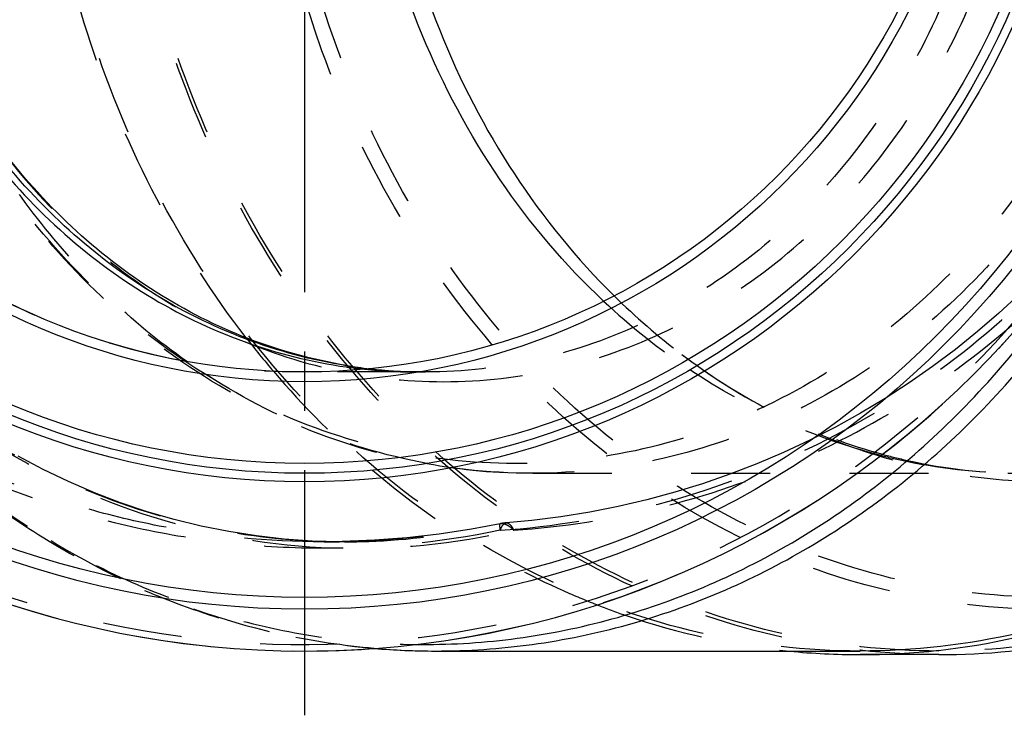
# Model space of a CAD drawing. Header units: millimetres. Extents: x 394 to 604, y 412 to 588.
# Tile 2 of 193: x 453 to 534, y 412 to 469. Entities that reach past the tile are written whole.
import ezdxf

# ---------------------------------------------------------------- set-up
doc = ezdxf.new("R2010")
doc.units = ezdxf.units.MM
doc.header["$LTSCALE"] = 65.185185
doc.linetypes.add('CENTER', pattern=[0.6, 0.375, -0.075, 0.075, -0.075])
doc.linetypes.add('HIDDEN', pattern=[0.2, 0.1, -0.1])
for name, color, linetype in [('ACHSEN_S', 7, 'CONTINUOUS'), ('KOERPER', 7, 'CONTINUOUS'), ('KONST.EL_MIT_GEO', 7, 'CONTINUOUS')]:
    doc.layers.add(name, color=color, linetype=linetype)

msp = doc.modelspace()

# ---------------------------------------------------------------- linework, layer by layer
at = {"layer": 'ACHSEN_S', "color": 2, "linetype": 'CENTER'}
msp.add_line((476.139, 588.325), (476.139, 411.675), dxfattribs=at)
at = {"layer": 'KOERPER', "color": 8, "linetype": 'HIDDEN'}
for p, q in [((486.104, 439.975), (485.383, 439.975)), ((479.424, 425.975), (477.71, 425.975))]:
    msp.add_line(p, q, dxfattribs=at)
at = {"layer": 'KOERPER', "color": 7, "linetype": 'Continuous'}
for p, q in [((486.925, 416.975), (521.889, 416.975)), ((528.389, 416.675), (521.889, 416.675))]:
    msp.add_line(p, q, dxfattribs=at)
for centre, radius, start, end in [((476.139, 494.975), 78, 95.56325, 84.43675), ((521.894, 475.524), 58.849, 264.32297, 269.99529), ((521.883, 475.549), 58.874, 270.00587, 276.30647)]:
    msp.add_arc(centre, radius, start, end, dxfattribs=at)
at = {"layer": 'KOERPER', "color": 8, "linetype": 'HIDDEN'}
for centre, radius, start, end in [((476.139, 494.975), 55, 89.99995, 270), ((530.556, 488.627), 74.888, 217.74316, 220.45673), ((527.904, 486.24), 71.321, 220.38005, 229.65735), ((525.167, 482.959), 67.049, 229.62522, 237.88405), ((522.518, 478.039), 61.447, 248.72809, 251.04822), ((521.985, 476.282), 59.613, 250.98398, 264.30749)]:
    msp.add_arc(centre, radius, start, end, dxfattribs=at)
for points, knots in [([(521.889, 416.975), (517.468, 416.975), (508.539, 417.996), (495.735, 422.511), (483.965, 429.82), (473.684, 439.618), (465.271, 451.522), (456.912, 469.666), (452.613, 494.975), (456.912, 520.284), (465.271, 538.428), (473.684, 550.332), (483.965, 560.13), (495.735, 567.439), (508.539, 571.954), (517.468, 572.975), (521.889, 572.975)], [0, 0, 0, 0, 0.058088, 0.116892, 0.176996, 0.238758, 0.302267, 0.367347, 0.5, 0.632653, 0.697733, 0.761242, 0.823004, 0.883108, 0.941912, 1, 1, 1, 1]), ([(528.389, 416.675), (524.087, 416.675), (515.404, 417.637), (502.918, 421.895), (491.376, 428.802), (481.199, 438.088), (472.743, 449.406), (466.299, 462.345), (462.086, 476.44), (460.25, 491.192), (460.852, 506.078), (463.872, 520.571), (469.208, 534.157), (476.676, 546.352), (486.02, 556.716), (496.919, 564.868), (508.978, 570.497), (517.559, 572.43), (521.854, 572.911)], [0, 0, 0, 0, 0.057892, 0.116455, 0.176246, 0.237619, 0.300683, 0.365307, 0.431152, 0.497728, 0.564456, 0.63074, 0.696037, 0.759923, 0.822155, 0.882719, 0.941847, 1, 1, 1, 1]), ([(528.389, 416.975), (524.104, 416.975), (515.456, 417.932), (503.02, 422.173), (491.524, 429.051), (481.387, 438.298), (472.963, 449.569), (466.543, 462.454), (462.344, 476.492), (460.512, 491.184), (461.108, 506.01), (464.112, 520.446), (469.421, 533.98), (476.855, 546.129), (486.158, 556.457), (497.009, 564.582), (509.017, 570.196), (517.563, 572.127), (521.84, 572.608)], [0, 0, 0, 0, 0.057891, 0.116453, 0.176243, 0.237613, 0.300675, 0.365296, 0.43114, 0.497714, 0.564442, 0.630726, 0.696024, 0.759912, 0.822148, 0.882715, 0.941846, 1, 1, 1, 1]), ([(471.338, 442.786), (468.559, 446.375), (463.585, 454.151), (458.154, 466.997), (454.824, 480.759), (453.704, 494.984), (454.827, 509.208), (458.16, 522.969), (463.593, 535.814), (468.568, 543.589), (471.348, 547.177)], [0, 0, 0, 0, 0.121764, 0.246192, 0.37258, 0.500004, 0.627429, 0.753815, 0.878239, 1, 1, 1, 1]), ([(500.225, 420.778), (499.3, 421.139), (495.609, 422.679), (492.068, 424.574), (489.522, 426.171)], [0, 0, 0, 0, 0.248317, 1, 1, 1, 1]), ([(551.13, 421.528), (547.523, 420.039), (540.042, 417.751), (532.255, 416.975), (528.389, 416.975)], [0, 0, 0, 0, 0.502364, 1, 1, 1, 1])]:
    msp.add_open_spline(points, degree=3, knots=knots, dxfattribs=at)
at = {"layer": 'KOERPER', "color": 7, "linetype": 'Continuous'}
for points, knots in [([(521.889, 572.975), (526.31, 572.975), (535.239, 571.954), (548.042, 567.439), (559.813, 560.13), (570.094, 550.332), (578.507, 538.428), (586.866, 520.284), (591.165, 494.975), (586.866, 469.666), (578.507, 451.522), (570.094, 439.618), (559.813, 429.82), (548.042, 422.511), (535.239, 417.996), (526.31, 416.975), (521.889, 416.975)], [0, 0, 0, 0, 0.058088, 0.116892, 0.176996, 0.238758, 0.302267, 0.367347, 0.5, 0.632653, 0.697733, 0.761242, 0.823004, 0.883108, 0.941912, 1, 1, 1, 1]), ([(528.35, 417.031), (532.589, 417.5), (541.061, 419.385), (552.986, 424.873), (563.794, 432.829), (573.104, 442.956), (580.602, 454.89), (586.038, 468.211), (589.229, 482.458), (590.071, 497.136), (588.533, 511.739), (584.669, 525.764), (578.606, 538.725), (570.547, 550.17), (560.763, 559.694), (549.585, 566.954), (537.408, 571.675), (528.87, 573.013), (524.621, 573.211)], [0, 0, 0, 0, 0.058088, 0.117127, 0.177571, 0.239655, 0.303377, 0.368515, 0.434666, 0.50131, 0.567868, 0.633772, 0.698528, 0.761784, 0.823377, 0.883374, 0.942078, 1, 1, 1, 1]), ([(528.389, 416.675), (532.274, 416.675), (540.1, 417.456), (547.618, 419.758), (551.243, 421.256)], [0, 0, 0, 0, 0.497632, 1, 1, 1, 1])]:
    msp.add_open_spline(points, degree=3, knots=knots, dxfattribs=at)
at = {"layer": 'KONST.EL_MIT_GEO', "color": 8, "linetype": 'HIDDEN'}
for p, q in [((466.46, 440.831), (466.443, 440.843)), ((481.547, 440.237), (481.508, 440.241)), ((486.106, 439.975), (486.104, 439.975)), ((494.943, 431.625), (535.374, 431.625)), ((492.255, 427.469), (492.267, 427.465)), ((477.76, 425.975), (477.704, 425.975))]:
    msp.add_line(p, q, dxfattribs=at)
at = {"layer": 'KONST.EL_MIT_GEO', "color": 7, "linetype": 'Continuous'}
for p, q in [((479.578, 440.385), (479.642, 440.376)), ((481.49, 440.234), (481.456, 440.237))]:
    msp.add_line(p, q, dxfattribs=at)
at = {"layer": 'KONST.EL_MIT_GEO', "color": 8, "linetype": 'HIDDEN'}
for points in [[(535.044, 446.4), (533.335, 444.82), (531.568, 443.295), (529.745, 441.827), (527.867, 440.418), (525.938, 439.072), (523.959, 437.79), (521.932, 436.573), (519.861, 435.425), (517.747, 434.347), (515.594, 433.34), (513.403, 432.407), (511.177, 431.549), (508.92, 430.766), (506.633, 430.061), (504.32, 429.435), (501.984, 428.889), (499.627, 428.423), (497.254, 428.039), (494.865, 427.737), (492.755, 427.54)], [(479.434, 425.975), (479.098, 425.976), (476.78, 426.039), (474.472, 426.2), (472.178, 426.459), (469.899, 426.815), (467.638, 427.266), (465.399, 427.813), (463.184, 428.455), (460.997, 429.189), (458.839, 430.015), (456.713, 430.932), (454.623, 431.938), (452.571, 433.031)], [(492.255, 427.469), (489.902, 427.022), (487.241, 426.614), (484.573, 426.306), (481.901, 426.099), (479.229, 425.991), (477.76, 425.975)]]:
    msp.add_lwpolyline(points, dxfattribs=at)
at = {"layer": 'KONST.EL_MIT_GEO', "color": 7, "linetype": 'Continuous'}
for radius in [74.561, 73.58, 64.05, 63.35, 62.546, 55.804, 55]:
    msp.add_circle((476.139, 494.975), radius, dxfattribs=at)
at = {"layer": 'KONST.EL_MIT_GEO', "color": 8, "linetype": 'HIDDEN'}
for centre, radius, start, end in [((476.139, 494.975), 78, 332.41497, 324.12864), ((476.139, 494.975), 77.464, 35.87146, 324.12866), ((541.792, 486.986), 57.201, 225.4204, 232.80465), ((538.51, 485.915), 55.066, 226.74669, 236.20119), ((538.883, 483.227), 52.447, 232.85379, 234.55942), ((485.387, 481.321), 41.346, 264.03753, 269.99442), ((486.11, 481.339), 41.365, 263.58785, 267.95705), ((486.109, 479.836), 39.861, 263.42825, 268.95712), ((486.103, 481.201), 41.226, 267.95987, 268.27002), ((486.103, 481.209), 41.234, 268.27021, 270.00097), ((486.103, 479.721), 39.746, 268.96194, 270.00388), ((535.512, 480.045), 48.432, 255.78783, 258.33009), ((535.579, 476.651), 45.044, 254.7685, 257.4551), ((494.947, 479.286), 47.661, 259.44324, 269.99467), ((535.38, 479.315), 47.69, 258.30827, 269.99343), ((535.4, 475.798), 44.173, 257.44202, 269.96703), ((477.648, 498.371), 72.397, 271.40451, 281.6454), ((493.066, 423.548), 4.004, 94.4645, 101.68338), ((477.704, 497.443), 71.468, 270.04458, 271.1716), ((477.703, 497.538), 71.563, 271.1714, 271.37727)]:
    msp.add_arc(centre, radius, start, end, dxfattribs=at)
at = {"layer": 'KONST.EL_MIT_GEO', "color": 7, "linetype": 'Continuous'}
for centre, radius, start, end in [((486.129, 481.515), 41.541, 260.93914, 263.54089), ((486.135, 480.067), 40.094, 260.60853, 263.37287), ((485.399, 481.448), 41.473, 262.02008, 264.03882), ((486.928, 476.563), 59.588, 265.14552, 269.99686)]:
    msp.add_arc(centre, radius, start, end, dxfattribs=at)
at = {"layer": 'KONST.EL_MIT_GEO', "color": 8, "linetype": 'HIDDEN'}
for points, knots in [([(486.925, 572.975), (482.504, 572.975), (473.575, 571.954), (460.771, 567.439), (449.001, 560.13), (438.72, 550.332), (430.307, 538.428), (421.948, 520.285), (417.648, 494.975), (421.948, 469.665), (430.307, 451.522), (438.72, 439.618), (449.001, 429.82), (460.771, 422.511), (473.575, 417.996), (482.504, 416.975), (486.925, 416.975)], [0, 0, 0, 0, 0.058088, 0.116891, 0.176996, 0.238758, 0.302267, 0.367347, 0.5, 0.632653, 0.697733, 0.761242, 0.823004, 0.883109, 0.941912, 1, 1, 1, 1]), ([(537.234, 420.414), (533.009, 420.414), (524.475, 421.389), (512.237, 425.704), (500.985, 432.69), (491.156, 442.057), (483.113, 453.436), (475.122, 470.78), (471.012, 494.975), (475.122, 519.17), (483.113, 536.514), (491.156, 547.893), (500.985, 557.26), (512.237, 564.246), (524.475, 568.561), (533.009, 569.536), (537.234, 569.536)], [0, 0, 0, 0, 0.058075, 0.116875, 0.176981, 0.238746, 0.302258, 0.367341, 0.5, 0.632659, 0.697743, 0.761254, 0.823019, 0.883125, 0.941925, 1, 1, 1, 1]), ([(537.639, 421.395), (533.469, 421.395), (525.048, 422.358), (512.971, 426.616), (501.866, 433.51), (492.168, 442.753), (484.23, 453.983), (476.345, 471.099), (472.288, 494.975), (476.345, 518.851), (484.23, 535.967), (492.168, 547.197), (501.866, 556.44), (512.971, 563.334), (525.048, 567.592), (533.469, 568.555), (537.639, 568.555)], [0, 0, 0, 0, 0.058075, 0.116875, 0.176981, 0.238746, 0.302258, 0.367341, 0.5, 0.632659, 0.697743, 0.761254, 0.823019, 0.883125, 0.941925, 1, 1, 1, 1]), ([(492.267, 426.922), (487.202, 425.882), (479.399, 425.13), (469.057, 425.821), (458.844, 427.633), (446.542, 431.988), (435.499, 438.948), (427.764, 445.863), (420.846, 453.596), (413.888, 464.647), (408.71, 479.418), (406.952, 494.975), (408.71, 510.532), (413.888, 525.303), (420.846, 536.354), (427.765, 544.087), (435.5, 551.002), (446.542, 557.962), (458.844, 562.317), (469.057, 564.129), (479.399, 564.82), (487.202, 564.068), (492.267, 563.028)], [0, 0, 0, 0, 0.062437, 0.093712, 0.124992, 0.187468, 0.24995, 0.281241, 0.312533, 0.375021, 0.43751, 0.5, 0.56249, 0.624979, 0.687467, 0.718759, 0.75005, 0.812532, 0.875008, 0.906288, 0.937563, 1, 1, 1, 1]), ([(477.704, 425.975), (473.173, 425.975), (466.349, 426.628), (457.532, 428.791), (448.962, 431.798), (438.862, 437.103), (429.991, 444.281), (423.848, 450.972), (418.394, 458.234), (412.963, 468.273), (408.952, 481.356), (407.595, 494.975), (408.952, 508.594), (412.963, 521.677), (418.394, 531.716), (423.848, 538.978), (429.991, 545.669), (438.862, 552.847), (448.962, 558.152), (457.532, 561.159), (466.349, 563.322), (473.173, 563.975), (477.704, 563.975)], [0, 0, 0, 0, 0.062472, 0.093747, 0.125023, 0.187504, 0.249986, 0.281266, 0.312546, 0.375031, 0.437515, 0.5, 0.562485, 0.624969, 0.687454, 0.718734, 0.750014, 0.812496, 0.874977, 0.906253, 0.937528, 1, 1, 1, 1]), ([(479.429, 563.975), (475.444, 563.975), (467.413, 563.099), (455.878, 559.165), (445.267, 552.753), (435.991, 544.113), (428.392, 533.579), (420.839, 517.488), (416.946, 494.975), (420.839, 472.462), (428.392, 456.371), (435.991, 445.837), (445.267, 437.197), (455.878, 430.785), (467.413, 426.851), (475.444, 425.975), (479.429, 425.975)], [0, 0, 0, 0, 0.058633, 0.117757, 0.177977, 0.239693, 0.303045, 0.3679, 0.5, 0.632101, 0.696955, 0.760307, 0.822023, 0.882243, 0.941367, 1, 1, 1, 1]), ([(494.943, 558.325), (498.533, 558.325), (505.785, 557.496), (516.184, 553.829), (525.744, 547.893), (534.094, 539.935), (540.927, 530.267), (547.715, 515.531), (551.207, 494.975), (547.715, 474.419), (540.926, 459.683), (534.094, 450.015), (525.744, 442.057), (516.184, 436.121), (505.785, 432.454), (498.533, 431.625), (494.943, 431.625)], [0, 0, 0, 0, 0.058088, 0.116891, 0.176996, 0.238758, 0.302267, 0.367347, 0.5, 0.632653, 0.697733, 0.761242, 0.823005, 0.883109, 0.941912, 1, 1, 1, 1]), ([(493.443, 557.521), (496.988, 557.521), (504.148, 556.703), (514.414, 553.082), (523.853, 547.221), (532.097, 539.364), (538.843, 529.819), (545.546, 515.27), (548.993, 494.975), (545.546, 474.68), (538.843, 460.131), (532.097, 450.586), (523.853, 442.729), (514.414, 436.868), (504.148, 433.247), (496.988, 432.429), (493.443, 432.429)], [0, 0, 0, 0, 0.058088, 0.116891, 0.176996, 0.238758, 0.302267, 0.367347, 0.5, 0.632653, 0.697733, 0.761242, 0.823005, 0.883109, 0.941912, 1, 1, 1, 1]), ([(487.604, 439.171), (490.767, 439.171), (497.155, 439.901), (506.315, 443.132), (514.736, 448.361), (522.091, 455.371), (528.11, 463.887), (534.09, 476.868), (537.166, 494.975), (534.09, 513.082), (528.11, 526.063), (522.091, 534.579), (514.736, 541.589), (506.315, 546.818), (497.155, 550.049), (490.767, 550.779), (487.604, 550.779)], [0, 0, 0, 0, 0.058088, 0.116891, 0.176996, 0.238758, 0.302267, 0.367347, 0.5, 0.632653, 0.697733, 0.761242, 0.823004, 0.883109, 0.941912, 1, 1, 1, 1]), ([(486.104, 549.975), (489.221, 549.975), (495.517, 549.255), (504.545, 546.071), (512.845, 540.918), (520.094, 534.009), (526.026, 525.615), (531.92, 512.822), (534.952, 494.976), (531.921, 477.13), (526.027, 464.336), (520.095, 455.943), (512.846, 449.033), (504.547, 443.88), (495.519, 440.695), (489.223, 439.975), (486.106, 439.975)], [0, 0, 0, 0, 0.058091, 0.116894, 0.176999, 0.238761, 0.302269, 0.367349, 0.500001, 0.632653, 0.697733, 0.761242, 0.823004, 0.883109, 0.941912, 1, 1, 1, 1]), ([(493.443, 432.429), (489.896, 432.429), (482.732, 433.248), (472.46, 436.873), (463.018, 442.739), (454.772, 450.605), (448.026, 460.157), (443.028, 471.026), (439.959, 482.795), (439.273, 490.943), (439.276, 495.028)], [0, 0, 0, 0, 0.116058, 0.233546, 0.353637, 0.477043, 0.603939, 0.733974, 0.866361, 1, 1, 1, 1]), ([(494.943, 431.625), (491.266, 431.625), (483.854, 432.465), (473.241, 436.179), (463.519, 442.17), (455.064, 450.171), (448.175, 459.852), (443.087, 470.835), (439.969, 482.704), (439.273, 490.915), (439.276, 495.028)], [0, 0, 0, 0, 0.117973, 0.237021, 0.358058, 0.481685, 0.608104, 0.737086, 0.868019, 1, 1, 1, 1]), ([(439.276, 494.975), (439.276, 491.333), (439.892, 484.068), (442.636, 473.575), (447.098, 463.885), (453.116, 455.371), (460.471, 448.361), (468.893, 443.132), (478.053, 439.901), (484.441, 439.171), (487.604, 439.171)], [0, 0, 0, 0, 0.133642, 0.266027, 0.396059, 0.522951, 0.646355, 0.766446, 0.883938, 1, 1, 1, 1]), ([(466.443, 440.843), (464.137, 442.462), (459.728, 446.103), (453.942, 452.543), (449.033, 459.881), (446.432, 465.228), (445.304, 467.997)], [0, 0, 0, 0, 0.242433, 0.490011, 0.742688, 1, 1, 1, 1]), ([(481.885, 417.189), (479.35, 417.404), (474.287, 418.163), (466.875, 420.26), (459.721, 423.288), (450.597, 428.54), (440.272, 437.261), (433.726, 445.948), (430.904, 450.629)], [0, 0, 0, 0, 0.120739, 0.242152, 0.364616, 0.488439, 0.740613, 1, 1, 1, 1]), ([(430.946, 450.585), (433.937, 445.646), (440.916, 436.544), (452.019, 427.628), (461.791, 422.501), (469.417, 419.704), (477.279, 417.972), (482.611, 417.545), (485.269, 417.515)], [0, 0, 0, 0, 0.261119, 0.513515, 0.637011, 0.758952, 0.879777, 1, 1, 1, 1]), ([(492.267, 426.922), (496.647, 427.231), (505.386, 428.682), (517.864, 433.298), (529.302, 440.236), (535.923, 446.271), (538.911, 449.584)], [0, 0, 0, 0, 0.248218, 0.497317, 0.747799, 1, 1, 1, 1]), ([(493.374, 426.922), (497.395, 427.204), (505.414, 428.459), (516.951, 432.378), (527.68, 438.249), (534.058, 443.373), (536.997, 446.197)], [0, 0, 0, 0, 0.248784, 0.498136, 0.748443, 1, 1, 1, 1]), ([(438.078, 444.342), (441.619, 440.56), (449.547, 433.902), (463.464, 427.365), (478.444, 424.794), (488.503, 425.802), (493.374, 426.922)], [0, 0, 0, 0, 0.256479, 0.506222, 0.752577, 1, 1, 1, 1]), ([(507.212, 441.421), (509.432, 439.739), (514.095, 436.731), (521.655, 433.406), (529.558, 431.379), (534.955, 430.925), (537.639, 430.925)], [0, 0, 0, 0, 0.255326, 0.506251, 0.753965, 1, 1, 1, 1]), ([(486.215, 432.432), (482.713, 433.083), (475.764, 435.197), (469.435, 438.745), (466.46, 440.831)], [0, 0, 0, 0, 0.495021, 1, 1, 1, 1]), ([(508.47, 440.497), (510.816, 438.828), (515.716, 435.92), (521.055, 433.921), (523.745, 433.189)], [0, 0, 0, 0, 0.507978, 1, 1, 1, 1]), ([(485.383, 439.975), (484.646, 439.975), (481.963, 439.975), (479.28, 439.974), (477.335, 439.988)], [0, 0, 0, 0, 0.274847, 1, 1, 1, 1]), ([(523.622, 433.096), (520.847, 433.798), (515.367, 435.715), (510.297, 438.538), (507.878, 440.156)], [0, 0, 0, 0, 0.495857, 1, 1, 1, 1]), ([(479.434, 425.975), (480.509, 425.975), (484.818, 426.101), (489.111, 426.73), (492.262, 427.464)], [0, 0, 0, 0, 0.249343, 1, 1, 1, 1]), ([(492.267, 426.922), (492.258, 427), (492.243, 427.131), (492.231, 427.308), (492.233, 427.401), (492.241, 427.466), (492.255, 427.469)], [0, 0, 0, 0, 0.422178, 0.731001, 0.922039, 1, 1, 1, 1]), ([(492.267, 426.922), (492.297, 427.01), (492.359, 427.168), (492.491, 427.401), (492.65, 427.531), (492.755, 427.539)], [0, 0, 0, 0, 0.340812, 0.615738, 1, 1, 1, 1]), ([(492.624, 427.425), (492.594, 427.435), (492.477, 427.464), (492.355, 427.473), (492.267, 427.465)], [0, 0, 0, 0, 0.26344, 1, 1, 1, 1]), ([(493.374, 426.922), (493.262, 427.044), (493.029, 427.241), (492.757, 427.385), (492.624, 427.425)], [0, 0, 0, 0, 0.542651, 1, 1, 1, 1]), ([(492.755, 427.539), (492.868, 427.548), (493.06, 427.423), (493.236, 427.184), (493.328, 427.017), (493.374, 426.922)], [0, 0, 0, 0, 0.376805, 0.653982, 1, 1, 1, 1])]:
    msp.add_open_spline(points, degree=3, knots=knots, dxfattribs=at)
at = {"layer": 'KONST.EL_MIT_GEO', "color": 7, "linetype": 'Continuous'}
for points, knots in [([(500.777, 445.809), (497.581, 448.808), (491.776, 455.665), (485.372, 467.67), (481.405, 480.989), (480.063, 494.975), (481.405, 508.961), (485.372, 522.28), (491.776, 534.285), (497.581, 541.142), (500.777, 544.141)], [0, 0, 0, 0, 0.120491, 0.244603, 0.371535, 0.5, 0.628465, 0.755397, 0.879509, 1, 1, 1, 1]), ([(501.643, 543.707), (498.561, 540.671), (492.977, 533.797), (486.828, 521.883), (483.025, 508.74), (481.74, 494.975), (483.025, 481.21), (486.828, 468.067), (492.977, 456.153), (498.561, 449.279), (501.643, 446.243)], [0, 0, 0, 0, 0.120685, 0.24485, 0.371698, 0.5, 0.628302, 0.75515, 0.879315, 1, 1, 1, 1]), ([(437.752, 494.975), (437.752, 491.663), (438.269, 485.054), (440.575, 475.456), (444.338, 466.482), (449.441, 458.427), (455.726, 451.552), (462.994, 446.088), (471.008, 442.221), (476.714, 440.791), (479.578, 440.385)], [0, 0, 0, 0, 0.132854, 0.264637, 0.394405, 0.521429, 0.645303, 0.766015, 0.883978, 1, 1, 1, 1]), ([(479.587, 440.492), (476.758, 440.943), (471.129, 442.451), (463.242, 446.388), (456.099, 451.88), (449.931, 458.742), (444.926, 466.751), (441.238, 475.65), (438.979, 485.157), (438.472, 491.697), (438.472, 494.975)], [0, 0, 0, 0, 0.116044, 0.234076, 0.354865, 0.47879, 0.605822, 0.735548, 0.86725, 1, 1, 1, 1]), ([(479.593, 440.511), (476.849, 440.965), (471.378, 442.467), (463.696, 446.365), (456.705, 451.813), (450.634, 458.644), (445.686, 466.646), (442.027, 475.564), (439.78, 485.108), (439.276, 491.68), (439.276, 494.975)], [0, 0, 0, 0, 0.113585, 0.229818, 0.349637, 0.473442, 0.60111, 0.732069, 0.865409, 1, 1, 1, 1]), ([(486.925, 416.975), (489.584, 416.975), (494.921, 417.34), (502.802, 418.973), (510.46, 421.668), (520.29, 426.656), (531.502, 435.4), (538.603, 444.384), (541.663, 449.27)], [0, 0, 0, 0, 0.120371, 0.241291, 0.363277, 0.486769, 0.739053, 1, 1, 1, 1]), ([(485.269, 417.515), (487.907, 417.485), (493.206, 417.787), (501.039, 419.317), (508.662, 421.904), (518.459, 426.74), (529.663, 435.285), (536.791, 444.116), (539.87, 448.926)], [0, 0, 0, 0, 0.120478, 0.241463, 0.363472, 0.486953, 0.73915, 1, 1, 1, 1])]:
    msp.add_open_spline(points, degree=3, knots=knots, dxfattribs=at)

doc.saveas('drawing.dxf')
